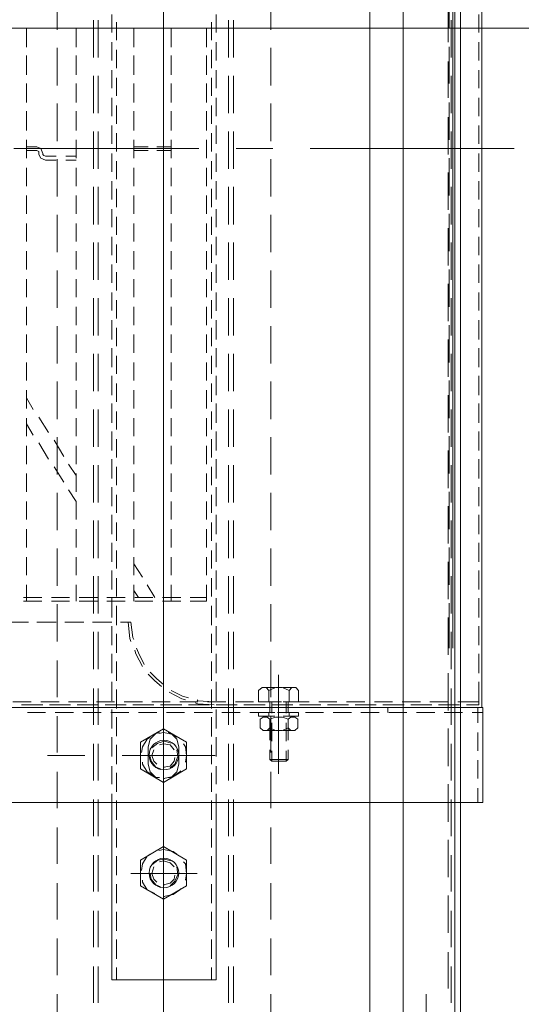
# Model space of a CAD drawing. Header units: millimetres. Extents: x -1435 to 74790, y -2508 to 13830.
# Tile 45 of 95: x 15323 to 15476, y 5022 to 5323. Entities that reach past the tile are written whole.
import ezdxf
from ezdxf.enums import TextEntityAlignment as Align

# ---------------------------------------------------------------- set-up
doc = ezdxf.new("R2010")
doc.units = ezdxf.units.MM
for name, color, linetype, lineweight, true_color in [('A-CEILING-01', 7, 'Continuous', 5, 0xd56ca8), ('A-CEILING-05', 7, 'Continuous', 5, 0x139b48), ('M-MEP-ELLG-LIGHT', 5, 'Continuous', 15, 0x0000ff)]:
    doc.layers.add(name, color=color, linetype=linetype, lineweight=lineweight, true_color=true_color)
doc.layers.add('A-LIGHT', color=1, linetype='Continuous', lineweight=5)
doc.layers.add('ACMV-EQP-CHW', color=30, linetype='Continuous', true_color=0xff7f00)
doc.layers.add('RCP LAYOUT', color=9, linetype='Continuous', true_color=0x808080)
doc.styles.get("Standard").update_dxf_attribs({"font": 'arial.ttf'})

# ---------------------------------------------------------------- blocks, each defined once
blk = doc.blocks.new('LIGHT-600X600MM')
at = {"color": 0}
blk.add_lwpolyline([(-300, 300), (-300, -300), (300, -300), (300, 300)], close=True, dxfattribs=at)
blk.add_attdef('E', text='', height=100).set_placement((400, 250), align=Align.MIDDLE_CENTER)
blk = doc.blocks.new('A$C98a85b24')
at = {"layer": 'M-MEP-ELLG-LIGHT', "color": 8, "true_color": 0x808080}
blk.add_blockref('LIGHT-600X600MM', (10939.99, 5619.99), dxfattribs=at)
blk = doc.blocks.new('A$C256bf26b')
at = {"layer": 'A-CEILING-01', "true_color": 0x808080}
h = blk.add_hatch(dxfattribs=at)
h.set_pattern_fill('ANSI37', color=8, scale=2000)
h.set_pattern_definition([(45, (0, 0), (-176.7767, 176.7767), []), (135, (0, 0), (-176.7767, -176.7767), [])])
edge = h.paths.add_edge_path()
edge.add_line((17350, 13380), (12020, 13380))
edge.add_line((12020, 13380), (12020, 13280))
edge.add_line((12020, 13280), (11820, 13280))
edge.add_line((11820, 13280), (11820, 13380))
edge.add_line((11820, 13380), (6090, 13380))
edge.add_line((6090, 13380), (6090, 13280))
edge.add_line((6090, 13280), (5890, 13280))
edge.add_line((5890, 13280), (5890, 13380))
edge.add_line((5890, 13380), (350, 13380))
edge.add_line((350, 13380), (200, 13380))
edge.add_line((200, 13380), (200, 4520))
edge.add_line((200, 4520), (650, 4520))
edge.add_line((650, 4520), (650, 4220))
edge.add_line((650, 4220), (200, 4220))
edge.add_line((200, 4220), (200, 3270))
edge.add_line((200, 3270), (3945, 3270))
edge.add_line((3945, 3270), (3945, 3920))
edge.add_line((3945, 3920), (6135, 3920))
edge.add_line((6135, 3920), (6135, 3270))
edge.add_line((6135, 3270), (9805, 3270))
edge.add_line((9805, 3270), (9805, 3070))
edge.add_line((9805, 3070), (10125.7, 3070))
edge.add_line((10125.7, 3070), (10125.7, 3423))
edge.add_line((10125.7, 3423), (11242.06, 4539.36))
edge.add_line((11242.06, 4539.36), (10770.13, 5011.3))
edge.add_line((10770.13, 5011.3), (11904.42, 6145.58))
edge.add_line((11904.42, 6145.58), (14298.83, 8540))
edge.add_line((14298.83, 8540), (14450, 8540))
edge.add_line((14450, 8540), (14450, 9620))
edge.add_line((14450, 9620), (14450, 12330))
edge.add_arc((15200, 12330), 750, 90, 180, ccw=False)
edge.add_line((15200, 13080), (17350, 13080))
edge.add_line((17350, 13080), (17350, 13380))
h.paths.add_polyline_path([(5890.13, 11294.23), (6090.12, 11294.23), (6090.12, 11094.22), (5890.13, 11094.22)], flags=16)
h.paths.add_polyline_path([(5890.13, 9330), (6090.12, 9330), (6090.12, 9129.99), (5890.13, 9129.99)], flags=16)
h.paths.add_polyline_path([(5890, 8418.41), (6090, 8418.41), (6090, 8218.41), (5890, 8218.41)], flags=16)
h.paths.add_polyline_path([(5890, 6030), (6090, 6030), (6090, 5829.99), (5890, 5829.99)], flags=16)
h.paths.add_polyline_path([(11820, 8418.41), (12020, 8418.41), (12020, 8218.41), (11820, 8218.41)], flags=16)
h.paths.add_polyline_path([(11820, 9330), (12020, 9330), (12020, 9129.99), (11820, 9129.99)], flags=16)
h.paths.add_polyline_path([(11820.13, 11294.23), (12020.12, 11294.23), (12020.12, 11094.22), (11820.13, 11094.22)], flags=16)
at = {"layer": 'A-CEILING-05', "color": 8, "linetype": 'Continuous', "true_color": 0x808080}
for p, q in [((15430, 3520), (15430, 9520)), ((14590, 5320), (17230, 5320))]:
    blk.add_line(p, q, dxfattribs=at)
at = {"layer": 'A-LIGHT', "color": 8, "true_color": 0x808080}
blk.add_blockref('A$C98a85b24', (4190, 0), dxfattribs=at)
blk = doc.blocks.new('AHU-7.5TR-CARRIER')
at = {"layer": 'ACMV-EQP-CHW', "lineweight": 15}
for points in [[(-717.74, -237.83), (675.96, -237.83), (675.96, 0)], [(-718.91, -222.03), (704.92, -222.03), (704.92, -38.61)], [(-85.28, -203.89), (-85.28, -266.21)], [(-255.82, -213.84), (85.27, -213.84)], [(-126.23, -214.72), (-120.67, -214.72)], [(-117.75, -214.72), (-112.19, -214.72)], [(-109.27, -214.72), (-103.72, -214.72)], [(-100.79, -214.72), (-95.23, -214.72)], [(-92.3, -214.72), (-86.74, -214.72)], [(-83.82, -214.72), (-78.25, -214.72)], [(-75.33, -214.72), (-69.78, -214.72)], [(-66.85, -214.72), (-61.3, -214.72)], [(-58.37, -214.72), (-52.81, -214.72)], [(-49.88, -214.72), (-44.32, -214.72)], [(-41.4, -214.72), (-35.85, -214.72)], [(-32.91, -214.72), (-27.06, -214.72)], [(-24.44, -214.72), (-18.58, -214.72)], [(-15.95, -214.72), (-10.09, -214.72)], [(-7.47, -214.72), (-1.62, -214.72)], [(1.02, -214.72), (6.87, -214.72)], [(9.5, -214.72), (15.35, -214.72)], [(17.98, -214.72), (23.84, -214.72)], [(26.46, -214.72), (32.33, -214.72)], [(34.95, -214.72), (40.8, -214.72)], [(43.44, -214.72), (49.28, -214.72)], [(51.92, -214.72), (57.77, -214.72)], [(60.4, -214.72), (66.26, -214.72)], [(68.88, -214.72), (74.75, -214.72)], [(77.37, -214.72), (84.39, -214.72)], [(83.52, -214.72), (83.52, -221.15)], [(84.39, -214.72), (83.52, -214.72)], [(84.39, -218.52), (84.39, -214.72)], [(84.39, -214.72), (84.39, -217.65)], [(85.27, -213.55), (85.27, -621.93)], [(114.23, -213.55), (85.27, -213.55)], [(85.27, -624.27), (85.27, -213.84)], [(89.95, -215.01), (85.27, -215.01)], [(86.73, -213.55), (86.73, -216.77)], [(98.43, -215.01), (92.88, -215.01)], [(106.91, -215.01), (101.36, -215.01)], [(114.23, -215.01), (109.84, -215.01)], [(114.22, -213.55), (114.22, -621.93)], [(-717.74, -220.27), (678.59, -220.27)], [(84.39, -220.57), (84.39, -226.13)], [(84.39, -227), (84.39, -221.45)], [(86.73, -219.69), (86.73, -225.25)], [(-237.4, -222.62), (67.13, -222.62)], [(-133.26, -223.79), (-122.13, -223.79)], [(-117.75, -224.08), (-128.87, -224.08)], [(-116.3, -223.79), (-105.17, -223.79)], [(-100.79, -224.08), (-111.9, -224.08)], [(-99.32, -223.79), (-87.92, -223.79)], [(-83.52, -224.08), (-94.93, -224.08)], [(-82.35, -223.79), (-70.94, -223.79)], [(-66.56, -224.08), (-77.97, -224.08)], [(-65.39, -223.79), (-53.98, -223.79)], [(-49.6, -224.08), (-60.99, -224.08)], [(-48.42, -223.79), (-37.01, -223.79)], [(-32.61, -224.08), (-44.03, -224.08)], [(-31.45, -223.79), (-20.04, -223.79)], [(-15.65, -224.08), (-27.06, -224.08)], [(-14.49, -223.79), (-3.08, -223.79)], [(1.31, -224.08), (-10.1, -224.08)], [(2.48, -223.79), (13.89, -223.79)], [(18.28, -224.08), (6.87, -224.08)], [(19.45, -223.79), (30.87, -223.79)], [(35.24, -224.08), (23.84, -224.08)], [(36.42, -223.79), (47.82, -223.79)], [(52.21, -224.08), (40.8, -224.08)], [(53.38, -223.79), (67.13, -223.79)], [(69.18, -224.08), (57.77, -224.08)], [(86.15, -224.08), (74.75, -224.08)], [(83.52, -224.08), (83.52, -229.64)], [(103.12, -224.08), (91.7, -224.08)], [(120.08, -224.08), (108.68, -224.08)], [(137.04, -224.08), (125.64, -224.08)], [(154.02, -224.08), (142.6, -224.08)], [(170.98, -224.08), (159.86, -224.08)], [(86.73, -228.18), (86.73, -233.74)], [(84.39, -229.05), (84.39, -234.61)], [(84.39, -235.49), (84.39, -229.93)], [(172.74, -230.81), (333.68, -230.81)], [(83.52, -232.56), (83.52, -238.12)], [(86.73, -236.66), (86.73, -242.22)], [(84.39, -237.54), (84.39, -243.1)], [(84.39, -243.98), (84.39, -238.41)], [(83.52, -241.05), (83.52, -246.61)], [(86.73, -242.51), (85.27, -242.51)], [(84.39, -246.02), (84.39, -251.58)], [(86.73, -245.14), (86.73, -250.71)], [(84.39, -252.46), (84.39, -246.9)], [(83.52, -249.53), (83.52, -255.1)], [(84.39, -254.51), (84.39, -260.06)], [(86.73, -253.63), (86.73, -259.18)], [(83.52, -258.02), (83.52, -263.57)], [(84.39, -260.94), (84.39, -255.38)], [(84.39, -262.99), (84.39, -268.54)], [(84.39, -269.43), (84.39, -263.87)], [(86.73, -262.11), (86.73, -267.67)], [(83.52, -266.5), (83.52, -272.05)], [(80.01, -272.64), (79.12, -271.76), (79.12, -270.59), (80.01, -269.72)], [(80.01, -269.72), (83.52, -269.72)], [(83.52, -274.4), (83.52, -269.72)], [(86.73, -274.4), (86.73, -269.72)], [(87.9, -269.72), (86.73, -269.72)], [(87.9, -269.72), (87.9, -274.39)], [(88.78, -270.01), (88.19, -270.88), (88.19, -272.05), (88.78, -272.93), (88.19, -274.69), (88.19, -276.73), (88.78, -278.49), (88.19, -279.37), (88.19, -280.54), (88.78, -281.42), (91.41, -281.42)], [(91.41, -270.01), (88.79, -270.01)], [(91.41, -272.93), (92.29, -272.06), (92.29, -270.88), (91.41, -270.01)], [(79.12, -274.4), (79.12, -270.88)], [(80.01, -278.78), (79.12, -276.74), (79.12, -274.69), (80.01, -272.64), (83.52, -272.64)], [(83.52, -272.93), (86.73, -272.93)], [(84.39, -271.47), (84.39, -277.03)], [(84.39, -277.91), (84.39, -272.36)], [(86.73, -270.59), (86.73, -276.14)], [(86.73, -272.64), (87.9, -272.64)], [(87.9, -274.4), (87.9, -271.17)], [(88.79, -272.93), (91.41, -272.93), (92.29, -274.69), (92.29, -276.74), (91.41, -278.49), (88.79, -278.49)], [(89.65, -272.93), (95.22, -272.93)], [(92.29, -274.4), (92.29, -271.17)], [(98.14, -272.93), (101.06, -272.93)], [(101.06, -278.49), (101.06, -272.93), (101.65, -273.52)], [(75.32, -275.86), (105.45, -275.86)], [(92.29, -275.86), (80.01, -275.86)], [(83.22, -275.86), (91.7, -275.86)], [(83.52, -273.52), (87.02, -273.52)], [(83.52, -274.98), (83.52, -280.54)], [(89.95, -273.52), (95.5, -273.52)], [(98.44, -273.52), (101.65, -273.52)], [(101.06, -278.49), (101.65, -277.91), (101.65, -273.52)], [(-121.55, -278.2), (-132.96, -278.2)], [(-104.59, -278.2), (-116, -278.2)], [(-87.61, -278.2), (-99.03, -278.2)], [(-85.28, -277.62), (-85.28, -288.73)], [(-70.66, -278.2), (-82.06, -278.2)], [(-53.69, -278.2), (-65.09, -278.2)], [(-36.71, -278.2), (-48.13, -278.2)], [(-19.76, -278.2), (-31.16, -278.2)], [(-2.78, -278.2), (-14.19, -278.2)], [(14.19, -278.2), (2.78, -278.2)], [(31.15, -278.2), (19.74, -278.2)], [(48.13, -278.2), (36.71, -278.2)], [(65.08, -278.2), (53.68, -278.2)], [(82.05, -278.2), (70.93, -278.2)], [(79.12, -280.54), (79.12, -277.03)], [(83.52, -278.78), (80.01, -278.78), (79.12, -279.66), (79.12, -280.83), (80.01, -282), (83.52, -282)], [(83.52, -282), (83.52, -277.03)], [(83.52, -277.91), (87.02, -277.91)], [(83.52, -278.49), (86.73, -278.49)], [(86.73, -282), (86.73, -277.03)], [(86.73, -278.78), (87.9, -278.78)], [(86.73, -279.08), (86.73, -284.63)], [(87.9, -280.25), (87.9, -277.03)], [(87.9, -277.03), (87.9, -282.01)], [(99.01, -278.2), (87.9, -278.2)], [(89.65, -278.49), (95.22, -278.49)], [(89.95, -277.91), (95.5, -277.91)], [(91.41, -281.42), (92.29, -280.54), (92.29, -279.37), (91.41, -278.49)], [(92.29, -280.25), (92.29, -277.03)], [(98.14, -278.49), (101.06, -278.49)], [(98.44, -277.91), (101.65, -277.91)], [(115.98, -278.2), (104.87, -278.2)], [(132.95, -278.2), (121.84, -278.2)], [(149.92, -278.2), (138.8, -278.2)], [(166.89, -278.2), (155.77, -278.2)], [(312.04, -278.2), (172.74, -278.2)], [(84.39, -279.96), (84.39, -285.51)], [(84.39, -286.39), (84.39, -280.83)], [(87.9, -282), (86.73, -282)], [(83.52, -283.46), (83.52, -289.02)], [(86.73, -287.56), (86.73, -293.12)], [(-113.08, -289.61), (-124.48, -289.61)], [(-113.08, -291.07), (-124.48, -291.07)], [(-96.1, -289.61), (-107.51, -289.61)], [(-96.1, -291.07), (-107.51, -291.07)], [(-79.13, -289.61), (-90.54, -289.61)], [(-79.13, -291.07), (-90.54, -291.07)], [(-62.17, -289.61), (-73.58, -289.61)], [(-62.17, -291.07), (-73.58, -291.07)], [(-45.2, -289.61), (-56.61, -289.61)], [(-45.2, -291.07), (-56.61, -291.07)], [(-28.24, -289.61), (-39.64, -289.61)], [(-28.24, -291.07), (-39.64, -291.07)], [(-11.27, -289.61), (-22.68, -289.61)], [(-11.27, -291.07), (-22.68, -291.07)], [(5.71, -289.61), (-5.71, -289.61)], [(5.71, -291.07), (-5.71, -291.07)], [(22.67, -289.61), (11.26, -289.61)], [(22.67, -291.07), (11.26, -291.07)], [(39.64, -289.61), (28.23, -289.61)], [(39.64, -291.07), (28.23, -291.07)], [(56.6, -289.61), (45.19, -289.61)], [(56.6, -291.07), (45.19, -291.07)], [(73.57, -289.61), (62.16, -289.61)], [(73.57, -291.07), (62.16, -291.07)], [(90.53, -289.61), (79.42, -289.61)], [(90.53, -291.07), (79.42, -291.07)], [(84.39, -288.44), (84.39, -293.99)], [(84.39, -294.87), (84.39, -289.32)], [(107.5, -289.61), (96.38, -289.61)], [(107.5, -291.07), (96.38, -291.07)], [(124.47, -289.61), (113.35, -289.61)], [(124.47, -291.07), (113.35, -291.07)], [(141.43, -289.61), (130.31, -289.61)], [(141.43, -291.07), (130.31, -291.07)], [(158.4, -289.61), (147.29, -289.61)], [(158.4, -291.07), (147.29, -291.07)], [(175.37, -289.61), (164.25, -289.61)], [(175.37, -291.07), (164.25, -291.07)], [(83.52, -291.95), (83.52, -297.51)], [(-120.67, -294.88), (-126.23, -294.88)], [(-118.34, -296.34), (-123.89, -296.34)], [(-112.19, -294.88), (-117.75, -294.88)], [(-109.86, -296.34), (-115.41, -296.34)], [(-103.72, -294.88), (-109.27, -294.88)], [(-101.37, -296.34), (-106.93, -296.34)], [(-95.23, -294.88), (-100.79, -294.88)], [(-92.89, -296.34), (-98.45, -296.34)], [(-86.74, -294.88), (-92.3, -294.88)], [(-84.4, -296.34), (-89.96, -296.34)], [(-78.25, -294.88), (-83.82, -294.88)], [(-75.92, -296.34), (-81.48, -296.34)], [(-69.78, -294.88), (-75.33, -294.88)], [(-67.43, -296.34), (-72.99, -296.34)], [(-61.3, -294.88), (-66.85, -294.88)], [(-58.95, -296.34), (-64.51, -296.34)], [(-52.81, -294.88), (-58.37, -294.88)], [(-50.47, -296.34), (-56.02, -296.34)], [(-44.32, -294.88), (-49.88, -294.88)], [(-41.99, -296.34), (-47.54, -296.34)], [(-35.84, -294.88), (-41.4, -294.88)], [(-33.5, -296.34), (-39.06, -296.34)], [(-27.06, -294.88), (-32.92, -294.88)], [(-25.01, -296.34), (-30.58, -296.34)], [(-18.59, -294.88), (-24.44, -294.88)], [(-16.53, -296.34), (-22.09, -296.34)], [(-10.1, -294.88), (-15.95, -294.88)], [(-8.06, -296.34), (-13.61, -296.34)], [(-1.62, -294.88), (-7.47, -294.88)], [(0.43, -296.34), (-5.12, -296.34)], [(6.87, -294.88), (1.02, -294.88)], [(8.92, -296.34), (3.36, -296.34)], [(15.35, -294.88), (9.5, -294.88)], [(17.4, -296.34), (11.84, -296.34)], [(23.84, -294.88), (17.98, -294.88)], [(25.89, -296.34), (20.33, -296.34)], [(32.32, -294.88), (26.47, -294.88)], [(34.36, -296.34), (28.81, -296.34)], [(40.8, -294.88), (34.95, -294.88)], [(42.85, -296.34), (37.3, -296.34)], [(49.28, -294.88), (43.44, -294.88)], [(51.34, -296.34), (45.77, -296.34)], [(57.77, -294.88), (51.92, -294.88)], [(60.12, -296.34), (54.26, -296.34)], [(66.26, -294.88), (60.39, -294.88)], [(68.6, -296.34), (62.75, -296.34)], [(74.75, -294.88), (68.88, -294.88)], [(77.08, -296.34), (71.23, -296.34)], [(83.22, -294.88), (77.37, -294.88)], [(85.56, -296.34), (79.71, -296.34)], [(83.52, -295.46), (83.22, -300.43), (82.93, -300.72)], [(84.39, -295.46), (84.1, -300.43), (83.8, -301.31)], [(84.39, -296.92), (84.39, -302.49)], [(91.7, -294.88), (85.86, -294.88)], [(86.73, -296.04), (86.73, -301.61)], [(94.05, -296.34), (88.19, -296.34)], [(100.19, -294.88), (94.34, -294.88)], [(102.53, -296.34), (96.68, -296.34)], [(99.9, -295.17), (99.9, -323.54)], [(108.68, -294.88), (103.12, -294.88)], [(111.01, -296.34), (105.16, -296.34)], [(114.23, -294.88), (111.6, -294.88)], [(119.5, -296.34), (113.64, -296.34)], [(114.23, -326.77), (168.35, -326.77), (168.35, -294.88), (114.23, -294.88)], [(127.97, -296.34), (122.13, -296.34)], [(136.45, -296.34), (130.61, -296.34)], [(144.94, -296.34), (139.1, -296.34)], [(153.43, -296.34), (147.58, -296.34)], [(161.92, -296.34), (156.06, -296.34)], [(168.35, -296.34), (164.54, -296.34)], [(-122.14, -297.8), (-116.29, -297.8)], [(-113.66, -297.8), (-107.8, -297.8)], [(-105.18, -297.8), (-99.32, -297.8)], [(-96.69, -297.8), (-90.84, -297.8)], [(-87.92, -297.8), (-82.35, -297.8)], [(-85.28, -300.13), (-85.28, -356.6)], [(-79.43, -297.8), (-73.87, -297.8)], [(-70.94, -297.8), (-65.39, -297.8)], [(-62.46, -297.8), (-56.91, -297.8)], [(-53.97, -297.8), (-48.42, -297.8)], [(-45.5, -297.8), (-39.94, -297.8)], [(-37.01, -297.8), (-31.46, -297.8)], [(-28.53, -297.8), (-22.97, -297.8)], [(-20.05, -297.8), (-14.49, -297.8)], [(-11.55, -297.8), (-6, -297.8)], [(-3.08, -297.8), (2.48, -297.8)], [(5.4, -297.8), (10.97, -297.8)], [(13.89, -297.8), (19.45, -297.8)], [(22.38, -297.8), (27.93, -297.8)], [(30.86, -297.8), (36.42, -297.8)], [(39.34, -297.8), (44.9, -297.8)], [(47.82, -297.8), (52.8, -297.8)], [(51.63, -297.8), (51.63, -302.77)], [(52.8, -297.8), (52.8, -302.77)], [(83.52, -300.43), (83.52, -305.99)], [(84.39, -303.36), (84.39, -297.8)], [(82.34, -303.36), (81.75, -305.11), (80.01, -308.62)], [(99.9, -300.72), (99.9, -320.91)], [(135.88, -300.72), (135.88, -320.91)], [(51.63, -305.7), (51.63, -311.25)], [(52.8, -305.7), (52.8, -311.25)], [(82.93, -304.24), (82.64, -305.41), (80.59, -309.21)], [(84.39, -305.4), (84.39, -310.97)], [(84.39, -311.84), (84.39, -306.28)], [(86.73, -304.53), (86.73, -310.09)], [(95.8, -303.94), (91.71, -310.97), (95.8, -317.98)], [(97.26, -306.28), (94.92, -306.87), (93.17, -308.62), (92.87, -309.51)], [(95.8, -303.94), (103.99, -303.94)], [(101.94, -304.24), (99.89, -303.95), (97.26, -304.24), (96.38, -304.82)], [(102.53, -306.28), (97.26, -306.28)], [(106.62, -309.5), (106.62, -308.62), (104.87, -306.87), (102.53, -306.28)], [(103.99, -317.98), (108.08, -310.97), (103.99, -303.94)], [(106.91, -310.67), (106.91, -310.97), (106.33, -308.04), (104.86, -305.99), (104.58, -305.69)], [(131.78, -303.94), (127.69, -310.97), (131.78, -317.98)], [(131.78, -303.94), (139.68, -303.94)], [(137.92, -304.24), (135.88, -303.95), (132.95, -304.24), (132.37, -304.82)], [(139.68, -317.98), (143.77, -310.97), (139.68, -303.94)], [(142.89, -310.67), (142.89, -310.97), (142.31, -308.04), (140.85, -305.99), (140.56, -305.69)], [(-122.14, -308.62), (-116.29, -308.62)], [(-113.66, -308.62), (-107.8, -308.62)], [(-105.18, -308.62), (-99.32, -308.62)], [(-96.69, -308.62), (-90.84, -308.62)], [(-87.92, -308.62), (-82.35, -308.62)], [(-85.87, -308.62), (-85.87, -313.01)], [(-84.69, -308.62), (-84.69, -313.01)], [(-79.43, -308.62), (-73.87, -308.62)], [(-70.94, -308.62), (-65.39, -308.62)], [(-62.46, -308.62), (-56.91, -308.62)], [(-53.97, -308.62), (-48.42, -308.62)], [(-45.5, -308.62), (-39.94, -308.62)], [(-37.01, -308.62), (-31.46, -308.62)], [(-28.53, -308.62), (-22.97, -308.62)], [(-20.05, -308.62), (-14.49, -308.62)], [(-11.55, -308.62), (-6, -308.62)], [(-3.08, -308.62), (2.48, -308.62)], [(5.4, -308.62), (10.97, -308.62)], [(13.89, -308.62), (19.45, -308.62)], [(22.38, -308.62), (27.93, -308.62)], [(30.86, -308.62), (36.42, -308.62)], [(39.34, -308.62), (44.9, -308.62)], [(47.82, -308.62), (52.8, -308.62)], [(83.52, -308.92), (83.52, -314.48)], [(94.34, -306.87), (93.46, -308.04), (92.87, -310.97), (93.16, -312.43)], [(96.1, -308.62), (95.5, -310.67), (96.1, -312.72), (97.55, -314.48)], [(98.14, -307.75), (96.68, -308.92), (96.38, -310.97), (96.68, -312.14)], [(103.7, -308.92), (102.52, -307.45), (100.19, -306.57), (98.14, -306.87)], [(103.41, -310.67), (103.41, -310.97), (103.12, -308.92), (101.65, -307.75), (100.48, -307.45)], [(130.02, -306.87), (129.15, -308.04), (128.57, -310.97), (128.85, -312.43)], [(132.07, -308.62), (131.48, -310.67), (131.78, -312.72), (133.24, -314.48)], [(133.83, -307.75), (132.66, -308.92), (132.07, -310.97), (132.37, -312.14)], [(139.68, -308.92), (138.22, -307.45), (136.17, -306.57), (133.83, -306.87)], [(139.38, -310.67), (139.38, -310.97), (138.8, -308.92), (137.64, -307.75), (136.45, -307.45)], [(-92.59, -310.97), (-149.34, -310.97)], [(-124.48, -310.97), (-135.89, -310.97)], [(-56.61, -310.97), (-113.08, -310.97)], [(-70.07, -310.97), (-81.18, -310.97)], [(-2.2, -310.97), (-58.66, -310.97)], [(-33.79, -310.97), (-45.2, -310.97)], [(34.08, -310.97), (-22.68, -310.97)], [(20.62, -310.97), (9.2, -310.97)], [(88.49, -310.97), (31.74, -310.97)], [(56.6, -310.97), (45.2, -310.97)], [(124.47, -310.97), (68.01, -310.97)], [(78.24, -310.97), (76.49, -313.01), (74.44, -315.06)], [(78.83, -311.55), (77.08, -313.6), (75.03, -315.65)], [(118.04, -310.97), (81.75, -310.97)], [(92.87, -312.14), (93.16, -313.31), (94.92, -315.06), (97.26, -315.65)], [(111.01, -310.97), (99.9, -310.97)], [(100.19, -315.06), (101.65, -314.76), (103.4, -313.3), (103.99, -311.84)], [(102.53, -315.65), (104.87, -315.06), (106.62, -313.3), (106.62, -312.13)], [(311.16, -310.97), (122.42, -310.97)], [(147.29, -310.97), (135.88, -310.97)], [(135.88, -315.06), (137.63, -314.76), (139.38, -313.3), (139.97, -311.84)], [(343.34, -310.97), (158.4, -310.97)], [(47.82, -315.94), (51.63, -313.6)], [(51.63, -314.18), (51.63, -319.74)], [(52.8, -314.18), (52.8, -319.74)], [(84.39, -313.9), (84.39, -319.45)], [(84.39, -320.33), (84.39, -314.76)], [(86.73, -313.01), (86.73, -318.57)], [(94.34, -315.06), (94.92, -315.94), (97.26, -317.4), (99.01, -317.69)], [(98.14, -313.89), (99.89, -314.48), (101.65, -313.89), (102.53, -313.01)], [(101.94, -317.4), (102.53, -317.4), (104.87, -315.94), (106.34, -313.59)], [(130.02, -315.06), (130.61, -315.94), (132.95, -317.4), (135, -317.69)], [(133.83, -313.89), (135.88, -314.48), (137.63, -313.89), (138.51, -313.01)], [(137.92, -317.4), (138.51, -317.4), (140.86, -315.94), (142.02, -313.59)], [(-85.87, -315.65), (-85.87, -320.03)], [(-84.69, -315.65), (-84.69, -320.03)], [(41.38, -320.03), (45.49, -317.4)], [(72.11, -316.81), (68.6, -318.57), (67.13, -319.16)], [(72.69, -317.4), (68.88, -319.45), (67.72, -319.74)], [(83.52, -317.4), (83.52, -322.95)], [(95.8, -317.98), (103.99, -317.98)], [(102.53, -315.65), (97.26, -315.65)], [(131.78, -317.98), (139.68, -317.98)], [(-122.14, -320.03), (-116.29, -320.03)], [(-113.66, -320.03), (-107.8, -320.03)], [(-105.18, -320.03), (-99.32, -320.03)], [(-96.69, -320.03), (-90.84, -320.03)], [(-87.92, -320.03), (-82.35, -320.03)], [(-79.43, -320.03), (-73.87, -320.03)], [(-70.94, -320.03), (-65.39, -320.03)], [(-62.46, -320.03), (-56.91, -320.03)], [(-53.97, -320.03), (-48.42, -320.03)], [(-45.5, -320.03), (-39.94, -320.03)], [(-37.01, -320.03), (-31.46, -320.03)], [(-28.53, -320.03), (-22.97, -320.03)], [(-20.05, -320.03), (-14.49, -320.03)], [(-11.55, -320.03), (-6, -320.03)], [(-3.08, -320.03), (2.48, -320.03)], [(5.4, -320.03), (10.97, -320.03)], [(13.89, -320.03), (19.45, -320.03)], [(22.38, -320.03), (27.93, -320.03)], [(30.86, -320.03), (36.42, -320.03)], [(39.34, -320.03), (44.9, -320.03)], [(47.82, -320.03), (52.8, -320.03)], [(49.59, -320.03), (51.63, -318.57)], [(64.49, -320.03), (63.91, -320.33), (59.23, -320.91), (59.23, -324.13)], [(65.08, -320.91), (64.21, -321.2), (59.23, -321.79)], [(51.63, -322.66), (51.63, -328.22)], [(52.8, -322.66), (52.8, -328.22)], [(84.39, -322.37), (84.39, -327.93)], [(84.39, -328.81), (84.39, -323.25)], [(86.73, -321.5), (86.73, -327.05)], [(-126.23, -326.77), (-120.67, -326.77)], [(-123.89, -325.29), (-118.34, -325.29)], [(-117.75, -326.77), (-112.19, -326.77)], [(-115.41, -325.29), (-109.86, -325.29)], [(-109.27, -326.77), (-103.72, -326.77)], [(-106.93, -325.29), (-101.37, -325.29)], [(-100.79, -326.77), (-95.23, -326.77)], [(-98.45, -325.29), (-92.89, -325.29)], [(-92.3, -326.77), (-86.74, -326.77)], [(-89.96, -325.29), (-84.4, -325.29)], [(-83.82, -326.77), (-78.25, -326.77)], [(-81.48, -325.29), (-75.92, -325.29)], [(-75.34, -326.77), (-69.78, -326.77)], [(-72.99, -325.29), (-67.44, -325.29)], [(-66.85, -326.77), (-61.3, -326.77)], [(-64.51, -325.29), (-58.96, -325.29)], [(-58.37, -326.77), (-52.81, -326.77)], [(-56.03, -325.29), (-50.47, -325.29)], [(-49.88, -326.77), (-44.32, -326.77)], [(-47.54, -325.29), (-41.99, -325.29)], [(-41.4, -326.77), (-35.85, -326.77)], [(-39.06, -325.29), (-33.5, -325.29)], [(-32.91, -326.77), (-27.06, -326.77)], [(-30.58, -325.29), (-25.01, -325.29)], [(-24.44, -326.77), (-18.58, -326.77)], [(-22.09, -325.29), (-16.53, -325.29)], [(-15.95, -326.77), (-10.1, -326.77)], [(-13.61, -325.29), (-8.06, -325.29)], [(-7.47, -326.77), (-1.62, -326.77)], [(-5.12, -325.29), (0.43, -325.29)], [(1.02, -326.77), (6.87, -326.77)], [(3.36, -325.29), (8.92, -325.29)], [(9.5, -326.77), (15.35, -326.77)], [(11.84, -325.29), (17.4, -325.29)], [(17.98, -326.77), (23.84, -326.77)], [(20.33, -325.29), (25.89, -325.29)], [(26.46, -326.77), (32.33, -326.77)], [(28.81, -325.29), (34.36, -325.29)], [(34.95, -326.77), (40.8, -326.77)], [(37.3, -325.29), (42.85, -325.29)], [(43.44, -326.77), (49.28, -326.77)], [(45.77, -325.29), (51.34, -325.29)], [(51.92, -326.77), (57.77, -326.77)], [(54.26, -325.29), (60.12, -325.29)], [(59.23, -326.77), (59.23, -332.61)], [(60.4, -326.77), (66.26, -326.77)], [(62.75, -325.29), (68.6, -325.29)], [(68.88, -326.77), (74.75, -326.77)], [(71.23, -325.29), (77.08, -325.29)], [(77.37, -326.77), (83.22, -326.77)], [(79.72, -325.29), (85.56, -325.29)], [(83.52, -325.89), (83.52, -331.44)], [(85.86, -326.77), (91.7, -326.77)], [(88.19, -325.29), (94.04, -325.29)], [(94.34, -326.77), (100.19, -326.77)], [(96.68, -325.29), (102.53, -325.29)], [(103.12, -326.77), (108.68, -326.77)], [(105.16, -325.29), (111.01, -325.29)], [(111.6, -326.77), (114.23, -326.77)], [(113.64, -325.29), (119.5, -325.29)], [(122.13, -325.29), (127.97, -325.29)], [(130.62, -325.29), (136.45, -325.29)], [(139.1, -325.29), (144.94, -325.29)], [(147.58, -325.29), (153.43, -325.29)], [(156.06, -325.29), (161.92, -325.29)], [(164.54, -325.29), (168.35, -325.29)], [(86.73, -329.98), (86.73, -335.53)], [(-113.08, -330.86), (-124.48, -330.86)], [(-113.08, -332.32), (-124.48, -332.32)], [(-96.1, -330.86), (-107.51, -330.86)], [(-96.1, -332.32), (-107.51, -332.32)], [(-79.13, -330.86), (-90.54, -330.86)], [(-79.13, -332.32), (-90.54, -332.32)], [(-62.17, -330.86), (-73.58, -330.86)], [(-62.17, -332.32), (-73.58, -332.32)], [(-45.2, -330.86), (-56.61, -330.86)], [(-45.2, -332.32), (-56.61, -332.32)], [(-28.24, -330.86), (-39.64, -330.86)], [(-28.24, -332.32), (-39.64, -332.32)], [(-11.27, -330.86), (-22.68, -330.86)], [(-11.27, -332.32), (-22.68, -332.32)], [(5.71, -330.86), (-5.71, -330.86)], [(5.71, -332.32), (-5.71, -332.32)], [(22.67, -330.86), (11.26, -330.86)], [(22.67, -332.32), (11.26, -332.32)], [(39.64, -330.86), (28.23, -330.86)], [(39.64, -332.32), (28.23, -332.32)], [(56.6, -330.86), (45.19, -330.86)], [(56.6, -332.32), (45.19, -332.32)], [(51.63, -331.15), (51.63, -336.71)], [(52.8, -331.15), (52.8, -336.71)], [(73.57, -330.86), (62.16, -330.86)], [(73.57, -332.32), (62.16, -332.32)], [(90.53, -330.86), (79.42, -330.86)], [(90.53, -332.32), (79.42, -332.32)], [(84.39, -330.86), (84.39, -336.41)], [(84.39, -337.29), (84.39, -331.73)], [(107.5, -330.86), (96.38, -330.86)], [(107.5, -332.32), (96.38, -332.32)], [(124.47, -330.86), (113.35, -330.86)], [(124.47, -332.32), (113.35, -332.32)], [(141.43, -330.86), (130.31, -330.86)], [(141.43, -332.32), (130.31, -332.32)], [(158.4, -330.86), (147.29, -330.86)], [(158.4, -332.32), (147.29, -332.32)], [(175.37, -330.86), (164.25, -330.86)], [(175.37, -332.32), (164.25, -332.32)], [(59.23, -335.25), (59.23, -341.1)], [(83.52, -334.37), (83.52, -339.92)], [(99.9, -334.95), (99.9, -346.36)], [(-122.14, -337.58), (-116.29, -337.58)], [(-113.66, -337.58), (-107.8, -337.58)], [(-105.18, -337.58), (-99.32, -337.58)], [(-96.69, -337.58), (-90.84, -337.58)], [(-87.92, -337.58), (-82.35, -337.58)], [(-82.94, -340.8), (-82.94, -337.58)], [(-81.77, -340.8), (-81.77, -337.58)], [(-79.43, -337.58), (-73.87, -337.58)], [(-70.94, -337.58), (-65.39, -337.58)], [(-62.46, -337.58), (-56.91, -337.58)], [(-53.97, -337.58), (-48.42, -337.58)], [(-45.5, -337.58), (-39.94, -337.58)], [(-37.01, -337.58), (-31.46, -337.58)], [(-28.53, -337.58), (-22.97, -337.58)], [(-20.05, -337.58), (-14.49, -337.58)], [(-11.55, -337.58), (-6, -337.58)], [(-3.08, -337.58), (2.48, -337.58)], [(5.4, -337.58), (10.97, -337.58)], [(10.97, -339.93), (14.48, -337.58)], [(13.89, -337.58), (19.45, -337.58)], [(18.87, -339.93), (22.38, -337.58)], [(22.38, -337.58), (27.93, -337.58)], [(30.86, -337.58), (36.42, -337.58)], [(39.34, -337.58), (44.9, -337.58)], [(47.82, -337.58), (52.8, -337.58)], [(84.39, -339.34), (84.39, -344.9)], [(86.73, -338.46), (86.73, -344.01)], [(3.65, -344.31), (8.63, -341.39)], [(11.84, -344.31), (16.52, -341.39)], [(51.63, -339.63), (51.63, -345.19)], [(52.8, -339.63), (52.8, -345.19)], [(84.39, -345.78), (84.39, -340.21)], [(-121.55, -343.43), (-132.96, -343.43)], [(-104.59, -343.43), (-116, -343.43)], [(-87.61, -343.43), (-99.03, -343.43)], [(-82.94, -346.94), (-82.94, -343.73)], [(-70.66, -343.43), (-82.06, -343.43)], [(-81.77, -346.94), (-81.77, -343.73)], [(-53.69, -343.43), (-65.09, -343.43)], [(-36.71, -343.43), (-48.13, -343.43)], [(-19.76, -343.43), (-31.16, -343.43)], [(-2.78, -343.43), (-14.19, -343.43)], [(14.19, -343.43), (2.78, -343.43)], [(31.15, -343.43), (19.74, -343.43)], [(48.13, -343.43), (36.71, -343.43)], [(65.08, -343.43), (53.68, -343.43)], [(59.23, -343.72), (59.23, -349.58)], [(82.05, -343.43), (70.93, -343.43)], [(83.52, -342.85), (83.52, -348.41)], [(99.01, -343.43), (87.9, -343.43)], [(115.98, -343.43), (104.87, -343.43)], [(132.95, -343.43), (121.84, -343.43)], [(149.92, -343.43), (138.8, -343.43)], [(166.89, -343.43), (155.77, -343.43)], [(312.04, -343.43), (172.74, -343.43)], [(-83.82, -347.82), (-85.28, -348.41), (-85.87, -349.58)], [(-83.82, -347.82), (-83.53, -347.82)], [(-83.53, -347.82), (-83.23, -347.53), (-82.94, -346.94)], [(-83.53, -348.99), (-82.35, -348.41), (-81.77, -346.94)], [(-3.37, -348.99), (1.32, -346.07)], [(4.53, -348.99), (9.5, -346.07)], [(51.63, -348.12), (51.63, -353.68)], [(52.8, -348.12), (52.8, -353.68)], [(84.39, -347.82), (84.39, -353.39)], [(86.73, -346.94), (86.73, -352.5)], [(-85.87, -349.58), (-85.87, -352.8)], [(-83.53, -348.99), (-83.82, -348.99), (-84.4, -348.99), (-84.69, -349.58)], [(-84.69, -349.58), (-84.69, -352.8)], [(-9.22, -352.8), (-5.71, -350.75)], [(-1.32, -352.8), (2.19, -350.75)], [(83.52, -351.33), (83.52, -356.89)], [(84.39, -354.26), (84.39, -348.7)], [(-122.14, -352.8), (-116.29, -352.8)], [(-113.66, -352.8), (-107.8, -352.8)], [(-105.18, -352.8), (-99.32, -352.8)], [(-96.69, -352.8), (-90.84, -352.8)], [(-87.92, -352.8), (-82.35, -352.8)], [(-79.43, -352.8), (-73.87, -352.8)], [(-70.94, -352.8), (-65.39, -352.8)], [(-62.46, -352.8), (-56.91, -352.8)], [(-53.97, -352.8), (-48.42, -352.8)], [(-45.5, -352.8), (-39.94, -352.8)], [(-37.01, -352.8), (-31.46, -352.8)], [(-28.53, -352.8), (-22.97, -352.8)], [(-20.05, -352.8), (-14.49, -352.8)], [(-11.55, -352.8), (-6, -352.8)], [(-3.08, -352.8), (2.48, -352.8)], [(5.4, -352.8), (10.97, -352.8)], [(13.89, -352.8), (19.45, -352.8)], [(22.38, -352.8), (27.93, -352.8)], [(30.86, -352.8), (36.42, -352.8)], [(39.34, -352.8), (44.9, -352.8)], [(47.82, -352.8), (52.8, -352.8)], [(59.23, -352.21), (59.23, -358.06)]]:
    blk.add_lwpolyline(points, dxfattribs=at)
for points in [[(-113.07, -223.2), (-124.48, -223.2)], [(-96.1, -223.2), (-107.51, -223.2)], [(-79.13, -223.2), (-90.54, -223.2)], [(-62.17, -223.2), (-73.58, -223.2)], [(-45.2, -223.2), (-56.61, -223.2)], [(-28.24, -223.2), (-39.65, -223.2)], [(-11.27, -223.2), (-22.68, -223.2)], [(5.71, -223.2), (-5.71, -223.2)], [(22.67, -223.2), (11.26, -223.2)], [(39.64, -223.2), (28.23, -223.2)], [(56.6, -223.2), (45.2, -223.2)], [(73.57, -223.2), (62.16, -223.2)], [(90.53, -223.2), (79.42, -223.2)], [(107.5, -223.2), (96.38, -223.2)], [(124.47, -223.2), (113.35, -223.2)], [(141.43, -223.2), (130.32, -223.2)], [(158.4, -223.2), (147.29, -223.2)], [(175.37, -223.2), (164.25, -223.2)]]:
    blk.add_lwpolyline(points, close=True, dxfattribs=at)
for centre in [(99.76, -310.82), (135.74, -310.82)]:
    blk.add_circle(centre, 4.52, dxfattribs=at)

msp = doc.modelspace()

# ---------------------------------------------------------------- block references
at = {"rotation": 269.9999999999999}
msp.add_blockref('AHU-7.5TR-CARRIER', (15678, 5197.91), dxfattribs=at)
at = {"layer": 'RCP LAYOUT'}
msp.add_blockref('A$C256bf26b', (0, 0), dxfattribs=at)

doc.saveas('drawing.dxf')
